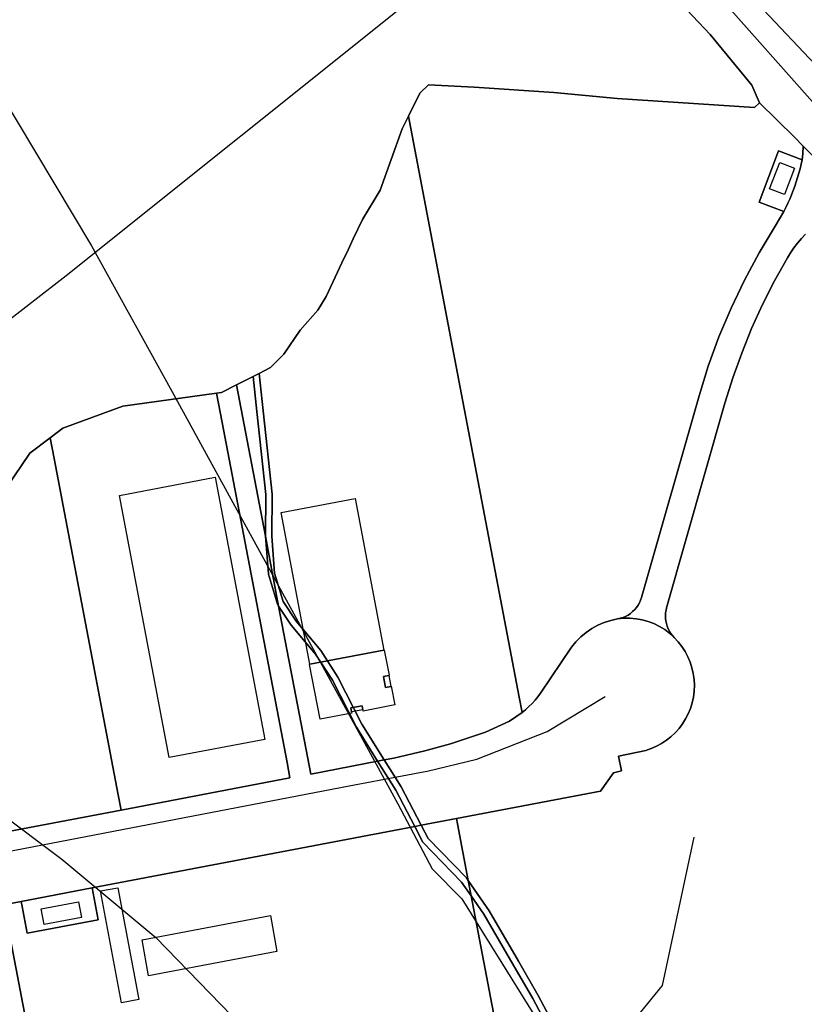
# Model space of a CAD drawing. Extents: x 577960 to 582939, y 6017202 to 6023066.
# Tile 102 of 217: x 578874 to 579022, y 6022194 to 6022381. Entities that reach past the tile are written whole.
import ezdxf

# ---------------------------------------------------------------- set-up
doc = ezdxf.new("R2010")
doc.units = 0
doc.header["$MEASUREMENT"] = 0
doc.linetypes.add('D', pattern=[0])
for name, color, linetype in [('LI__FLUR', 7, 'D'), ('LI__GEB', 7, 'Continuous'), ('LI__GEWAESSE', 7, 'D'), ('LI__STRASSE', 7, 'Continuous')]:
    doc.layers.add(name, color=color, linetype=linetype)

msp = doc.modelspace()

# ---------------------------------------------------------------- linework, layer by layer
at = {"layer": 'LI__FLUR', "color": 8, "linetype": 'D', "true_color": 0x808080}
for p, q in [((579004.618, 6022378.145), (578982.108, 6022402.275)), ((578982.108, 6022402.275), (579004.618, 6022378.145)), ((579010.006, 6022387.921), (579032.966, 6022363.43)), ((579032.966, 6022363.43), (579010.006, 6022387.921)), ((579012.535, 6022368.519), (579004.618, 6022378.145)), ((579004.618, 6022378.145), (579012.535, 6022368.519)), ((578949.647, 6022367.012), (578951.267, 6022368.58)), ((578951.267, 6022368.58), (578949.647, 6022367.012)), ((578951.267, 6022368.58), (578959.948, 6022368.168)), ((578959.948, 6022368.168), (578951.267, 6022368.58)), ((578959.948, 6022368.168), (578975.034, 6022367.143)), ((578975.034, 6022367.143), (578959.948, 6022368.168)), ((579014.006, 6022365.223), (579012.535, 6022368.519)), ((579012.535, 6022368.519), (579014.006, 6022365.223)), ((578947.494, 6022362.652), (578949.647, 6022367.012)), ((578949.647, 6022367.012), (578947.494, 6022362.652)), ((578975.034, 6022367.143), (578987.023, 6022365.995)), ((578987.023, 6022365.995), (578975.034, 6022367.143)), ((578987.023, 6022365.995), (579013.013, 6022364.287)), ((579013.013, 6022364.287), (578987.023, 6022365.995)), ((579013.013, 6022364.287), (579014.006, 6022365.223)), ((579014.006, 6022365.223), (579013.013, 6022364.287)), ((579020.613, 6022358.693), (579014.006, 6022365.223)), ((579014.006, 6022365.223), (579020.613, 6022358.693)), ((578947.494, 6022362.652), (578946.304, 6022360.241)), ((578946.304, 6022360.241), (578947.494, 6022362.652)), ((578947.682, 6022361.67), (578947.494, 6022362.652)), ((578947.494, 6022362.652), (578947.682, 6022361.67)), ((578946.304, 6022360.241), (578942.095, 6022348.666)), ((578942.095, 6022348.666), (578946.304, 6022360.241)), ((578968.481, 6022252.555), (578947.682, 6022361.67)), ((578947.682, 6022361.67), (578968.481, 6022252.555)), ((579022.264, 6022356.994), (579020.613, 6022358.693)), ((579020.613, 6022358.693), (579022.264, 6022356.994)), ((579022.264, 6022356.994), (579022.218, 6022355.51)), ((579022.218, 6022355.51), (579022.264, 6022356.994)), ((579034.721, 6022344.174), (579022.264, 6022356.994)), ((579022.264, 6022356.994), (579034.721, 6022344.174)), ((579013.911, 6022346.363), (579017.589, 6022356.118)), ((579017.589, 6022356.118), (579013.911, 6022346.363)), ((579017.589, 6022356.118), (579022.068, 6022354.407)), ((579022.068, 6022354.407), (579017.589, 6022356.118)), ((579022.218, 6022355.51), (579022.068, 6022354.407)), ((579022.068, 6022354.407), (579022.218, 6022355.51)), ((579021.682, 6022352.713), (579021.46, 6022351.874)), ((579021.46, 6022351.874), (579021.682, 6022352.713)), ((579021.885, 6022353.558), (579021.682, 6022352.713)), ((579021.682, 6022352.713), (579021.885, 6022353.558)), ((579022.068, 6022354.407), (579021.885, 6022353.558)), ((579021.885, 6022353.558), (579022.068, 6022354.407)), ((579021.217, 6022351.037), (579020.954, 6022350.206)), ((579020.954, 6022350.206), (579021.217, 6022351.037)), ((579021.46, 6022351.874), (579021.217, 6022351.037)), ((579021.217, 6022351.037), (579021.46, 6022351.874)), ((579020.672, 6022349.381), (579020.372, 6022348.565)), ((579020.372, 6022348.565), (579020.672, 6022349.381)), ((579020.954, 6022350.206), (579020.672, 6022349.381)), ((579020.672, 6022349.381), (579020.954, 6022350.206)), ((578942.095, 6022348.666), (578938.797, 6022343.06)), ((578938.797, 6022343.06), (578942.095, 6022348.666)), ((579020.052, 6022347.755), (579019.714, 6022346.954)), ((579019.714, 6022346.954), (579020.052, 6022347.755)), ((579020.372, 6022348.565), (579020.052, 6022347.755)), ((579020.052, 6022347.755), (579020.372, 6022348.565)), ((579018.587, 6022344.6), (579013.911, 6022346.363)), ((579013.911, 6022346.363), (579018.587, 6022344.6)), ((579018.981, 6022345.376), (579018.587, 6022344.6)), ((579018.587, 6022344.6), (579018.981, 6022345.376)), ((579019.357, 6022346.161), (579018.981, 6022345.376)), ((579018.981, 6022345.376), (579019.357, 6022346.161)), ((579019.714, 6022346.954), (579019.357, 6022346.161)), ((579019.357, 6022346.161), (579019.714, 6022346.954)), ((579018.587, 6022344.6), (579016.975, 6022341.82)), ((579016.975, 6022341.82), (579018.587, 6022344.6)), ((578938.797, 6022343.06), (578937.031, 6022339.438)), ((578937.031, 6022339.438), (578938.797, 6022343.06)), ((579016.975, 6022341.82), (579013.932, 6022336.768)), ((579013.932, 6022336.768), (579016.975, 6022341.82)), ((579021.931, 6022339.487), (579022.692, 6022340.324)), ((579022.692, 6022340.324), (579021.931, 6022339.487)), ((578937.031, 6022339.438), (578936.106, 6022337.471)), ((578936.106, 6022337.471), (578937.031, 6022339.438)), ((579019.886, 6022336.785), (579020.526, 6022337.716)), ((579020.526, 6022337.716), (579019.886, 6022336.785)), ((579020.526, 6022337.716), (579021.208, 6022338.617)), ((579021.208, 6022338.617), (579020.526, 6022337.716)), ((579021.208, 6022338.617), (579021.931, 6022339.487)), ((579021.931, 6022339.487), (579021.208, 6022338.617)), ((578936.106, 6022337.471), (578934.887, 6022334.87)), ((578934.887, 6022334.87), (578936.106, 6022337.471)), ((579013.932, 6022336.768), (579011.136, 6022331.576)), ((579011.136, 6022331.576), (579013.932, 6022336.768)), ((579019.289, 6022335.826), (579019.886, 6022336.785)), ((579019.886, 6022336.785), (579019.289, 6022335.826)), ((578934.887, 6022334.87), (578931.901, 6022328.464)), ((578931.901, 6022328.464), (578934.887, 6022334.87)), ((579016.84, 6022331.451), (579019.289, 6022335.826)), ((579019.289, 6022335.826), (579016.84, 6022331.451)), ((579011.136, 6022331.576), (579008.593, 6022326.255)), ((579008.593, 6022326.255), (579011.136, 6022331.576)), ((579014.577, 6022326.977), (579016.84, 6022331.451)), ((579016.84, 6022331.451), (579014.577, 6022326.977)), ((578931.901, 6022328.464), (578930.34, 6022325.899)), ((578930.34, 6022325.899), (578931.901, 6022328.464)), ((579012.502, 6022322.412), (579014.577, 6022326.977)), ((579014.577, 6022326.977), (579012.502, 6022322.412)), ((578930.34, 6022325.899), (578926.932, 6022322.132)), ((578926.932, 6022322.132), (578930.34, 6022325.899)), ((579008.593, 6022326.255), (579006.309, 6022320.818)), ((579006.309, 6022320.818), (579008.593, 6022326.255)), ((578926.932, 6022322.132), (578923.84, 6022317.561)), ((578923.84, 6022317.561), (578926.932, 6022322.132)), ((579010.619, 6022317.764), (579012.502, 6022322.412)), ((579012.502, 6022322.412), (579010.619, 6022317.764)), ((579006.309, 6022320.818), (579004.29, 6022315.278)), ((579004.29, 6022315.278), (579006.309, 6022320.818)), ((578923.84, 6022317.561), (578921.337, 6022315.001)), ((578921.337, 6022315.001), (578923.84, 6022317.561)), ((579008.933, 6022313.04), (579010.619, 6022317.764)), ((579010.619, 6022317.764), (579008.933, 6022313.04)), ((578918.039, 6022313.334), (578919.183, 6022313.913)), ((578919.183, 6022313.913), (578918.039, 6022313.334)), ((578921.337, 6022315.001), (578919.183, 6022313.913)), ((578919.183, 6022313.913), (578921.337, 6022315.001)), ((578919.183, 6022313.913), (578919.954, 6022306.805)), ((578919.954, 6022306.805), (578919.183, 6022313.913)), ((579004.29, 6022315.278), (579002.54, 6022309.647)), ((579002.54, 6022309.647), (579004.29, 6022315.278)), ((578912.054, 6022310.311), (578914.896, 6022311.746)), ((578914.896, 6022311.746), (578912.054, 6022310.311)), ((578914.896, 6022311.746), (578918.039, 6022313.334)), ((578918.039, 6022313.334), (578914.896, 6022311.746)), ((578920.37, 6022283.025), (578914.896, 6022311.746)), ((578914.896, 6022311.746), (578920.37, 6022283.025)), ((578918.039, 6022313.334), (578918.762, 6022306.675)), ((578918.762, 6022306.675), (578918.039, 6022313.334)), ((579007.445, 6022308.251), (579008.933, 6022313.04)), ((579008.933, 6022313.04), (579007.445, 6022308.251)), ((578893.335, 6022307.683), (578911.138, 6022310.182)), ((578911.138, 6022310.182), (578893.335, 6022307.683)), ((578911.138, 6022310.182), (578912.054, 6022310.311)), ((578912.054, 6022310.311), (578911.138, 6022310.182)), ((578911.884, 6022306.263), (578911.138, 6022310.182)), ((578911.138, 6022310.182), (578911.884, 6022306.263)), ((579002.54, 6022309.647), (578991.645, 6022271.435)), ((578991.645, 6022271.435), (579002.54, 6022309.647)), ((578996.4, 6022269.489), (579007.445, 6022308.251)), ((579007.445, 6022308.251), (578996.4, 6022269.489)), ((578881.972, 6022303.52), (578893.335, 6022307.683)), ((578893.335, 6022307.683), (578881.972, 6022303.52)), ((578924.47, 6022240.161), (578911.884, 6022306.263)), ((578911.884, 6022306.263), (578924.47, 6022240.161)), ((578918.762, 6022306.675), (578920.477, 6022290.926)), ((578920.477, 6022290.926), (578918.762, 6022306.675)), ((578919.954, 6022306.805), (578921.678, 6022290.983)), ((578921.678, 6022290.983), (578919.954, 6022306.805)), ((578879.591, 6022301.707), (578881.972, 6022303.52)), ((578881.972, 6022303.52), (578879.591, 6022301.707)), ((578875.761, 6022298.79), (578879.591, 6022301.707)), ((578879.591, 6022301.707), (578875.761, 6022298.79)), ((578880.342, 6022297.758), (578879.591, 6022301.707)), ((578879.591, 6022301.707), (578880.342, 6022297.758)), ((578871.244, 6022292.126), (578875.761, 6022298.79)), ((578875.761, 6022298.79), (578871.244, 6022292.126)), ((578892.458, 6022234.046), (578880.342, 6022297.758)), ((578880.342, 6022297.758), (578892.458, 6022234.046)), ((578920.477, 6022290.926), (578920.37, 6022283.025)), ((578920.37, 6022283.025), (578920.477, 6022290.926)), ((578921.678, 6022290.983), (578921.57, 6022283.064)), ((578921.57, 6022283.064), (578921.678, 6022290.983)), ((578922.885, 6022269.807), (578920.37, 6022283.025)), ((578920.37, 6022283.025), (578922.885, 6022269.807)), ((578920.939, 6022275.823), (578920.37, 6022283.025)), ((578920.37, 6022283.025), (578920.939, 6022275.823)), ((578921.57, 6022283.064), (578922.125, 6022276.045)), ((578922.125, 6022276.045), (578921.57, 6022283.064)), ((578922.641, 6022270.177), (578920.939, 6022275.823)), ((578920.939, 6022275.823), (578922.641, 6022270.177)), ((578922.125, 6022276.045), (578923.739, 6022270.692)), ((578923.739, 6022270.692), (578922.125, 6022276.045)), ((578923.739, 6022270.692), (578926.233, 6022266.912)), ((578926.233, 6022266.912), (578923.739, 6022270.692)), ((578991.473, 6022270.927), (578991.254, 6022270.437)), ((578991.254, 6022270.437), (578991.473, 6022270.927)), ((578991.645, 6022271.435), (578991.473, 6022270.927)), ((578991.473, 6022270.927), (578991.645, 6022271.435)), ((578922.885, 6022269.807), (578922.641, 6022270.177)), ((578922.641, 6022270.177), (578922.885, 6022269.807)), ((578928.395, 6022240.881), (578922.885, 6022269.807)), ((578922.885, 6022269.807), (578925.27, 6022266.194)), ((578925.27, 6022266.194), (578922.885, 6022269.807)), ((578922.885, 6022269.807), (578928.395, 6022240.881)), ((578989.956, 6022268.742), (578989.54, 6022268.403)), ((578989.54, 6022268.403), (578989.956, 6022268.742)), ((578990.339, 6022269.118), (578989.956, 6022268.742)), ((578989.956, 6022268.742), (578990.339, 6022269.118)), ((578990.684, 6022269.529), (578990.339, 6022269.118)), ((578990.339, 6022269.118), (578990.684, 6022269.529)), ((578990.99, 6022269.969), (578990.684, 6022269.529)), ((578990.684, 6022269.529), (578990.99, 6022269.969)), ((578991.254, 6022270.437), (578990.99, 6022269.969)), ((578990.99, 6022269.969), (578991.254, 6022270.437)), ((578996.205, 6022268.491), (578996.281, 6022268.994)), ((578996.281, 6022268.994), (578996.205, 6022268.491)), ((578996.281, 6022268.994), (578996.4, 6022269.489)), ((578996.4, 6022269.489), (578996.281, 6022268.994)), ((578926.233, 6022266.912), (578930.846, 6022261.406)), ((578930.846, 6022261.406), (578926.233, 6022266.912)), ((578984.564, 6022266.69), (578985.814, 6022267.086)), ((578985.814, 6022267.086), (578984.564, 6022266.69)), ((578985.814, 6022267.086), (578987.097, 6022267.359)), ((578987.097, 6022267.359), (578985.814, 6022267.086)), ((578987.097, 6022267.359), (578988.263, 6022267.483)), ((578988.263, 6022267.483), (578987.097, 6022267.359)), ((578987.62, 6022267.475), (578987.097, 6022267.359)), ((578987.097, 6022267.359), (578987.62, 6022267.475)), ((578988.131, 6022267.638), (578987.62, 6022267.475)), ((578987.62, 6022267.475), (578988.131, 6022267.638)), ((578988.624, 6022267.849), (578988.131, 6022267.638)), ((578988.131, 6022267.638), (578988.624, 6022267.849)), ((578988.263, 6022267.483), (578989.436, 6022267.498)), ((578989.436, 6022267.498), (578988.263, 6022267.483)), ((578989.095, 6022268.105), (578988.624, 6022267.849)), ((578988.624, 6022267.849), (578989.095, 6022268.105)), ((578989.54, 6022268.403), (578989.095, 6022268.105)), ((578989.095, 6022268.105), (578989.54, 6022268.403)), ((578989.436, 6022267.498), (578990.605, 6022267.403)), ((578990.605, 6022267.403), (578989.436, 6022267.498)), ((578990.605, 6022267.403), (578991.76, 6022267.198)), ((578991.76, 6022267.198), (578990.605, 6022267.403)), ((578991.76, 6022267.198), (578992.891, 6022266.886)), ((578992.891, 6022266.886), (578991.76, 6022267.198)), ((578992.891, 6022266.886), (578993.988, 6022266.469)), ((578993.988, 6022266.469), (578992.891, 6022266.886)), ((578996.175, 6022267.983), (578996.205, 6022268.491)), ((578996.205, 6022268.491), (578996.175, 6022267.983)), ((578996.189, 6022267.474), (578996.175, 6022267.983)), ((578996.175, 6022267.983), (578996.189, 6022267.474)), ((578996.249, 6022266.969), (578996.189, 6022267.474)), ((578996.189, 6022267.474), (578996.249, 6022266.969)), ((578996.353, 6022266.471), (578996.249, 6022266.969)), ((578996.249, 6022266.969), (578996.353, 6022266.471)), ((578925.27, 6022266.194), (578929.878, 6022260.693)), ((578929.878, 6022260.693), (578925.27, 6022266.194)), ((578981.127, 6022264.807), (578982.208, 6022265.544)), ((578982.208, 6022265.544), (578981.127, 6022264.807)), ((578982.208, 6022265.544), (578983.358, 6022266.174)), ((578983.358, 6022266.174), (578982.208, 6022265.544)), ((578983.358, 6022266.174), (578984.564, 6022266.69)), ((578984.564, 6022266.69), (578983.358, 6022266.174)), ((578993.988, 6022266.469), (578995.042, 6022265.951)), ((578995.042, 6022265.951), (578993.988, 6022266.469)), ((578995.042, 6022265.951), (578996.042, 6022265.336)), ((578996.042, 6022265.336), (578995.042, 6022265.951)), ((578996.042, 6022265.336), (578996.98, 6022264.63)), ((578996.98, 6022264.63), (578996.042, 6022265.336)), ((578996.501, 6022265.983), (578996.353, 6022266.471)), ((578996.353, 6022266.471), (578996.501, 6022265.983)), ((578996.692, 6022265.509), (578996.501, 6022265.983)), ((578996.501, 6022265.983), (578996.692, 6022265.509)), ((578996.924, 6022265.055), (578996.692, 6022265.509)), ((578996.692, 6022265.509), (578996.924, 6022265.055)), ((578997.196, 6022264.623), (578996.924, 6022265.055)), ((578996.924, 6022265.055), (578997.196, 6022264.623)), ((578979.203, 6022263.036), (578980.122, 6022263.968)), ((578980.122, 6022263.968), (578979.203, 6022263.036)), ((578980.122, 6022263.968), (578981.127, 6022264.807)), ((578981.127, 6022264.807), (578980.122, 6022263.968)), ((578996.98, 6022264.63), (578997.848, 6022263.839)), ((578997.848, 6022263.839), (578996.98, 6022264.63)), ((578997.504, 6022264.216), (578997.196, 6022264.623)), ((578997.196, 6022264.623), (578997.504, 6022264.216)), ((578997.848, 6022263.839), (578997.504, 6022264.216)), ((578997.504, 6022264.216), (578997.848, 6022263.839)), ((578997.848, 6022263.839), (578998.605, 6022263.015)), ((578998.605, 6022263.015), (578997.848, 6022263.839)), ((578930.846, 6022261.406), (578934.112, 6022256.335)), ((578934.112, 6022256.335), (578930.846, 6022261.406)), ((578972.505, 6022253.276), (578978.379, 6022262.02)), ((578978.379, 6022262.02), (578972.505, 6022253.276)), ((578978.379, 6022262.02), (578979.203, 6022263.036)), ((578979.203, 6022263.036), (578978.379, 6022262.02)), ((578998.605, 6022263.015), (578999.288, 6022262.128)), ((578999.288, 6022262.128), (578998.605, 6022263.015)), ((578999.288, 6022262.128), (578999.892, 6022261.186)), ((578999.892, 6022261.186), (578999.288, 6022262.128)), ((578999.892, 6022261.186), (579000.413, 6022260.196)), ((579000.413, 6022260.196), (578999.892, 6022261.186)), ((578929.878, 6022260.693), (578933.071, 6022255.736)), ((578933.071, 6022255.736), (578929.878, 6022260.693)), ((579000.413, 6022260.196), (579000.847, 6022259.164)), ((579000.847, 6022259.164), (579000.413, 6022260.196)), ((579000.847, 6022259.164), (579001.19, 6022258.099)), ((579001.19, 6022258.099), (579000.847, 6022259.164)), ((579001.19, 6022258.099), (579001.441, 6022257.007)), ((579001.441, 6022257.007), (579001.19, 6022258.099)), ((578933.071, 6022255.736), (578937.621, 6022246.837)), ((578937.621, 6022246.837), (578933.071, 6022255.736)), ((578934.112, 6022256.335), (578938.665, 6022247.429)), ((578938.665, 6022247.429), (578934.112, 6022256.335)), ((579001.441, 6022257.007), (579001.597, 6022255.897)), ((579001.597, 6022255.897), (579001.441, 6022257.007)), ((579001.597, 6022255.897), (579001.656, 6022254.778)), ((579001.656, 6022254.778), (579001.597, 6022255.897)), ((579001.656, 6022254.778), (579001.619, 6022253.658)), ((579001.619, 6022253.658), (579001.656, 6022254.778)), ((578969.043, 6022249.609), (578968.481, 6022252.555)), ((578968.481, 6022252.555), (578969.043, 6022249.609)), ((578970.893, 6022251.33), (578971.458, 6022251.955)), ((578971.458, 6022251.955), (578970.893, 6022251.33)), ((578971.458, 6022251.955), (578971.996, 6022252.604)), ((578971.996, 6022252.604), (578971.458, 6022251.955)), ((578971.996, 6022252.604), (578972.505, 6022253.276)), ((578972.505, 6022253.276), (578971.996, 6022252.604)), ((579001.486, 6022252.545), (579001.257, 6022251.448)), ((579001.257, 6022251.448), (579001.486, 6022252.545)), ((579001.619, 6022253.658), (579001.486, 6022252.545)), ((579001.486, 6022252.545), (579001.619, 6022253.658)), ((578969.043, 6022249.609), (578969.684, 6022250.156)), ((578969.684, 6022250.156), (578969.043, 6022249.609)), ((578969.684, 6022250.156), (578970.301, 6022250.73)), ((578970.301, 6022250.73), (578969.684, 6022250.156)), ((578970.301, 6022250.73), (578970.893, 6022251.33)), ((578970.893, 6022251.33), (578970.301, 6022250.73)), ((579000.922, 6022250.401), (579000.501, 6022249.386)), ((579000.501, 6022249.386), (579000.922, 6022250.401)), ((579001.257, 6022251.448), (579000.922, 6022250.401)), ((579000.922, 6022250.401), (579001.257, 6022251.448)), ((578966.611, 6022247.962), (578969.043, 6022249.609)), ((578969.043, 6022249.609), (578966.611, 6022247.962)), ((578999.995, 6022248.411), (578999.408, 6022247.482)), ((578999.408, 6022247.482), (578999.995, 6022248.411)), ((579000.501, 6022249.386), (578999.995, 6022248.411)), ((578999.995, 6022248.411), (579000.501, 6022249.386)), ((578937.621, 6022246.837), (578941.642, 6022240.396)), ((578941.642, 6022240.396), (578937.621, 6022246.837)), ((578938.665, 6022247.429), (578942.903, 6022240.641)), ((578942.903, 6022240.641), (578938.665, 6022247.429)), ((578962.047, 6022245.913), (578966.611, 6022247.962)), ((578966.611, 6022247.962), (578962.047, 6022245.913)), ((578998.745, 6022246.605), (578998.01, 6022245.788)), ((578998.01, 6022245.788), (578998.745, 6022246.605)), ((578999.408, 6022247.482), (578998.745, 6022246.605)), ((578998.745, 6022246.605), (578999.408, 6022247.482)), ((578955.417, 6022243.688), (578962.047, 6022245.913)), ((578962.047, 6022245.913), (578955.417, 6022243.688)), ((578997.209, 6022245.036), (578996.347, 6022244.354)), ((578996.347, 6022244.354), (578997.209, 6022245.036)), ((578998.01, 6022245.788), (578997.209, 6022245.036)), ((578997.209, 6022245.036), (578998.01, 6022245.788)), ((578950.582, 6022242.347), (578955.417, 6022243.688)), ((578955.417, 6022243.688), (578950.582, 6022242.347)), ((578993.462, 6022242.777), (578992.423, 6022242.42)), ((578992.423, 6022242.42), (578993.462, 6022242.777)), ((578994.467, 6022243.221), (578993.462, 6022242.777)), ((578993.462, 6022242.777), (578994.467, 6022243.221)), ((578995.431, 6022243.748), (578994.467, 6022243.221)), ((578994.467, 6022243.221), (578995.431, 6022243.748)), ((578996.347, 6022244.354), (578995.431, 6022243.748)), ((578995.431, 6022243.748), (578996.347, 6022244.354)), ((578928.956, 6022237.935), (578928.395, 6022240.881)), ((578928.395, 6022240.881), (578928.956, 6022237.935)), ((578942.903, 6022240.641), (578944.719, 6022240.993)), ((578944.719, 6022240.993), (578942.903, 6022240.641)), ((578944.719, 6022240.993), (578950.582, 6022242.347)), ((578950.582, 6022242.347), (578944.719, 6022240.993)), ((578992.423, 6022242.42), (578987.248, 6022241.374)), ((578987.248, 6022241.374), (578992.423, 6022242.42)), ((578987.248, 6022241.374), (578987.841, 6022238.539)), ((578987.841, 6022238.539), (578987.248, 6022241.374)), ((578925.031, 6022237.215), (578924.47, 6022240.161)), ((578924.47, 6022240.161), (578925.031, 6022237.215)), ((578941.642, 6022240.396), (578928.956, 6022237.935)), ((578928.956, 6022237.935), (578941.642, 6022240.396)), ((578942.903, 6022240.641), (578941.642, 6022240.396)), ((578941.642, 6022240.396), (578942.903, 6022240.641)), ((578941.642, 6022240.396), (578945.067, 6022234.91)), ((578945.067, 6022234.91), (578941.642, 6022240.396)), ((578942.903, 6022240.641), (578946.109, 6022235.507)), ((578946.109, 6022235.507), (578942.903, 6022240.641)), ((578893.018, 6022231.1), (578925.031, 6022237.215)), ((578925.031, 6022237.215), (578893.018, 6022231.1)), ((578986.325, 6022238.212), (578983.878, 6022234.702)), ((578983.878, 6022234.702), (578986.325, 6022238.212)), ((578987.841, 6022238.539), (578986.325, 6022238.212)), ((578986.325, 6022238.212), (578987.841, 6022238.539)), ((578946.109, 6022235.507), (578949.902, 6022228.252)), ((578949.902, 6022228.252), (578946.109, 6022235.507)), ((578893.018, 6022231.1), (578892.458, 6022234.046)), ((578892.458, 6022234.046), (578893.018, 6022231.1)), ((578945.067, 6022234.91), (578948.671, 6022228.017)), ((578948.671, 6022228.017), (578945.067, 6022234.91)), ((578983.878, 6022234.702), (578956.565, 6022229.523)), ((578956.565, 6022229.523), (578983.878, 6022234.702)), ((578872.018, 6022227.112), (578893.018, 6022231.1)), ((578893.018, 6022231.1), (578872.018, 6022227.112)), ((578949.902, 6022228.252), (578956.565, 6022229.523)), ((578956.565, 6022229.523), (578949.902, 6022228.252)), ((578956.565, 6022229.523), (578956.756, 6022228.542)), ((578956.756, 6022228.542), (578956.565, 6022229.523)), ((578887.533, 6022216.354), (578948.671, 6022228.017)), ((578948.671, 6022228.017), (578887.533, 6022216.354)), ((578948.671, 6022228.017), (578949.902, 6022228.252)), ((578949.902, 6022228.252), (578948.671, 6022228.017)), ((578948.671, 6022228.017), (578950.224, 6022225.046)), ((578950.224, 6022225.046), (578948.671, 6022228.017)), ((578949.902, 6022228.252), (578951.207, 6022225.755)), ((578951.207, 6022225.755), (578949.902, 6022228.252)), ((578956.756, 6022228.542), (578958.809, 6022217.746)), ((578958.809, 6022217.746), (578956.756, 6022228.542)), ((578951.207, 6022225.755), (578958.46, 6022218.251)), ((578958.46, 6022218.251), (578951.207, 6022225.755)), ((578950.224, 6022225.046), (578957.53, 6022217.487)), ((578957.53, 6022217.487), (578950.224, 6022225.046)), ((578957.53, 6022217.487), (578959.362, 6022214.838)), ((578959.362, 6022214.838), (578957.53, 6022217.487)), ((578958.46, 6022218.251), (578958.809, 6022217.746)), ((578958.809, 6022217.746), (578958.46, 6022218.251)), ((578958.809, 6022217.746), (578959.362, 6022214.838)), ((578959.362, 6022214.838), (578958.809, 6022217.746)), ((578958.809, 6022217.746), (578962.767, 6022212.025)), ((578962.767, 6022212.025), (578958.809, 6022217.746)), ((578874.084, 6022213.805), (578887.533, 6022216.354)), ((578887.533, 6022216.354), (578874.084, 6022213.805)), ((578887.721, 6022215.372), (578887.533, 6022216.354)), ((578887.533, 6022216.354), (578887.721, 6022215.372)), ((578888.682, 6022210.337), (578887.721, 6022215.372)), ((578887.721, 6022215.372), (578888.682, 6022210.337)), ((578959.362, 6022214.838), (578967.448, 6022172.329)), ((578967.448, 6022172.329), (578959.362, 6022214.838)), ((578959.362, 6022214.838), (578961.754, 6022211.381)), ((578961.754, 6022211.381), (578959.362, 6022214.838)), ((578870.821, 6022213.186), (578874.084, 6022213.805)), ((578874.084, 6022213.805), (578870.821, 6022213.186)), ((578874.084, 6022213.805), (578874.271, 6022212.823)), ((578874.271, 6022212.823), (578874.084, 6022213.805)), ((578874.271, 6022212.823), (578875.232, 6022207.769)), ((578875.232, 6022207.769), (578874.271, 6022212.823)), ((578881.58, 6022156.645), (578871.014, 6022212.208)), ((578871.014, 6022212.208), (578881.58, 6022156.645)), ((578961.754, 6022211.381), (578967.275, 6022201.897)), ((578967.275, 6022201.897), (578961.754, 6022211.381)), ((578962.767, 6022212.025), (578968.312, 6022202.5)), ((578968.312, 6022202.5), (578962.767, 6022212.025)), ((578875.232, 6022207.769), (578888.682, 6022210.337)), ((578888.682, 6022210.337), (578875.232, 6022207.769)), ((578967.275, 6022201.897), (578971.035, 6022195.42)), ((578971.035, 6022195.42), (578967.275, 6022201.897)), ((578968.312, 6022202.5), (578972.085, 6022196.002)), ((578972.085, 6022196.002), (578968.312, 6022202.5)), ((578972.085, 6022196.002), (578975.362, 6022189.812)), ((578975.362, 6022189.812), (578972.085, 6022196.002)), ((578971.035, 6022195.42), (578974.294, 6022189.266)), ((578974.294, 6022189.266), (578971.035, 6022195.42))]:
    msp.add_line(p, q, dxfattribs=at)
at = {"layer": 'LI__GEB', "color": 5, "linetype": 'D', "true_color": 0x0000ff}
for p, q in [((579015.894, 6022348.876), (579017.828, 6022353.912)), ((579017.828, 6022353.912), (579020.651, 6022352.808)), ((579020.651, 6022352.808), (579018.728, 6022347.796)), ((579018.728, 6022347.796), (579015.894, 6022348.876)), ((578892.727, 6022290.77), (578910.866, 6022294.205)), ((578910.866, 6022294.205), (578920.259, 6022244.523)), ((578902.144, 6022241.095), (578892.727, 6022290.77)), ((578923.354, 6022287.51), (578937.359, 6022290.171)), ((578937.359, 6022290.171), (578942.843, 6022261.443)), ((578928.818, 6022258.765), (578923.354, 6022287.51)), ((578942.843, 6022261.443), (578928.818, 6022258.765)), ((578928.818, 6022258.765), (578942.843, 6022261.443)), ((578942.843, 6022261.443), (578942.892, 6022261.452)), ((578942.892, 6022261.452), (578943.806, 6022256.681)), ((578928.739, 6022258.751), (578928.818, 6022258.765)), ((578930.725, 6022248.352), (578928.739, 6022258.751)), ((578943.737, 6022256.668), (578942.745, 6022256.478)), ((578942.745, 6022256.478), (578943.146, 6022254.386)), ((578943.806, 6022256.681), (578943.737, 6022256.668)), ((578943.146, 6022254.386), (578944.138, 6022254.576)), ((578944.138, 6022254.576), (578944.206, 6022254.59)), ((578944.206, 6022254.59), (578944.885, 6022251.045)), ((578938.679, 6022250.913), (578936.556, 6022250.509)), ((578936.556, 6022250.509), (578936.7, 6022249.753)), ((578938.823, 6022250.156), (578938.679, 6022250.913)), ((578938.871, 6022249.901), (578938.823, 6022250.156)), ((578944.885, 6022251.045), (578938.871, 6022249.901)), ((578936.748, 6022249.498), (578930.725, 6022248.352)), ((578936.7, 6022249.753), (578936.748, 6022249.498)), ((578920.259, 6022244.523), (578902.144, 6022241.095)), ((578877.919, 6022212.378), (578884.982, 6022213.72)), ((578884.982, 6022213.72), (578885.546, 6022210.761)), ((578878.488, 6022209.413), (578877.919, 6022212.378)), ((578885.546, 6022210.761), (578878.488, 6022209.413))]:
    msp.add_line(p, q, dxfattribs=at)
at = {"layer": 'LI__GEB', "color": 5, "linetype": 'D', "true_color": 0x0100ff}
for p, q in [((578942.745, 6022256.478), (578943.737, 6022256.668)), ((578943.146, 6022254.386), (578942.745, 6022256.478)), ((578943.737, 6022256.668), (578944.138, 6022254.576)), ((578944.138, 6022254.576), (578943.146, 6022254.386)), ((578936.556, 6022250.509), (578938.679, 6022250.913)), ((578936.7, 6022249.753), (578936.556, 6022250.509)), ((578938.823, 6022250.156), (578936.7, 6022249.753)), ((578938.679, 6022250.913), (578938.823, 6022250.156)), ((578889.11, 6022215.79), (578892.4, 6022216.411)), ((578892.4, 6022216.411), (578896.416, 6022195.211)), ((578893.126, 6022194.592), (578889.11, 6022215.79)), ((578897.016, 6022206.504), (578921.321, 6022211.112)), ((578921.321, 6022211.112), (578922.564, 6022204.304)), ((578898.257, 6022199.685), (578897.016, 6022206.504)), ((578922.564, 6022204.304), (578898.257, 6022199.685)), ((578896.416, 6022195.211), (578893.126, 6022194.592))]:
    msp.add_line(p, q, dxfattribs=at)
at = {"layer": 'LI__GEWAESSE', "color": 161, "linetype": 'D', "true_color": 0x56aaff}
for p, q in [((578811.01, 6022465.449), (578887.4, 6022338.093)), ((578887.4, 6022338.093), (578902.66, 6022310.54)), ((578902.66, 6022310.54), (578940.218, 6022241.934)), ((578940.218, 6022241.934), (578945.478, 6022232.318)), ((578945.478, 6022232.318), (578951.966, 6022219.976)), ((578951.966, 6022219.976), (578957.616, 6022214.326)), ((578957.616, 6022214.326), (578985.864, 6022168.847))]:
    msp.add_line(p, q, dxfattribs=at)
at = {"layer": 'LI__STRASSE', "color": 251, "linetype": 'D', "true_color": 0x646464}
for p, q in [((578882.633, 6022332.484), (578952.623, 6022388.512)), ((578812.866, 6022278.159), (578882.633, 6022332.484)), ((578860.238, 6022237.927), (578881.829, 6022221.834)), ((578995.625, 6022197.874), (579001.643, 6022225.989)), ((578881.829, 6022221.834), (578899.623, 6022206.94)), ((578899.623, 6022206.94), (578925.982, 6022179.832)), ((578988.566, 6022189.254), (578995.625, 6022197.874))]:
    msp.add_line(p, q, dxfattribs=at)
at = {"layer": 'LI__STRASSE', "color": 251, "linetype": 'D', "true_color": 0x656464}
for p, q in [((579006.568, 6022385.182), (579025.049, 6022364.25)), ((578973.772, 6022246.023), (578984.762, 6022252.682)), ((578960.421, 6022240.76), (578973.772, 6022246.023)), ((578951.012, 6022238.519), (578960.421, 6022240.76)), ((578936.249, 6022235.719), (578942.936, 6022236.966)), ((578942.936, 6022236.966), (578950.674, 6022238.408)), ((578950.674, 6022238.408), (578951.012, 6022238.519)), ((578909.987, 6022230.659), (578936.249, 6022235.719)), ((578862.93, 6022221.631), (578909.987, 6022230.659))]:
    msp.add_line(p, q, dxfattribs=at)

doc.saveas('drawing.dxf')
